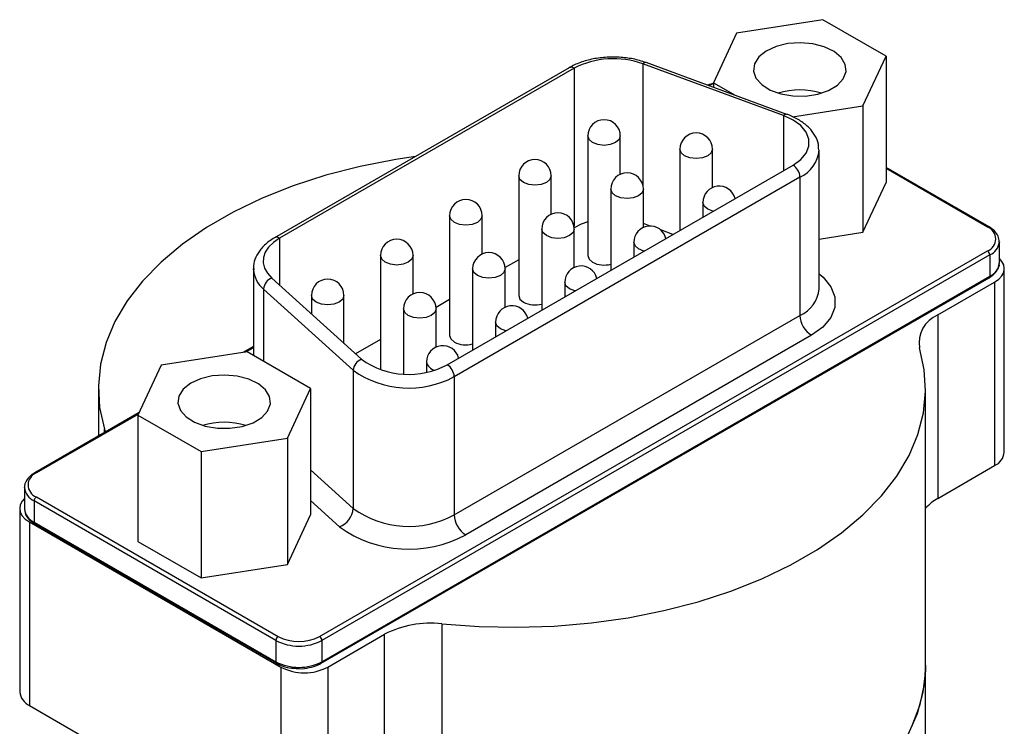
# Model space of a CAD drawing. Header units: inches. Extents: x 3.16 to 12.52, y 1.38 to 9.55.
# Tile 10 of 10: x 11.04 to 11.63, y 9.12 to 9.55. Entities that reach past the tile are written whole.
import ezdxf

# ---------------------------------------------------------------- set-up
doc = ezdxf.new("R2010")
doc.units = ezdxf.units.IN
doc.header["$MEASUREMENT"] = 0

msp = doc.modelspace()

# ---------------------------------------------------------------- linework, layer by layer
at = {"color": 7, "linetype": 'Continuous', "lineweight": 25}
for p, q in [((11.52124, 9.55209), (11.46909, 9.54403)), ((11.55941, 9.53006), (11.52124, 9.55209)), ((11.46909, 9.54403), (11.45512, 9.51392)), ((11.54544, 9.49995), (11.55941, 9.53006)), ((11.55941, 9.53006), (11.55941, 9.45371)), ((11.36784, 9.52306), (11.18979, 9.42027)), ((11.37079, 9.52277), (11.19275, 9.41998)), ((11.37079, 9.52277), (11.37079, 9.42733)), ((11.49749, 9.49415), (11.41242, 9.5254)), ((11.41242, 9.5254), (11.41242, 9.45204)), ((11.49952, 9.49488), (11.41446, 9.52612)), ((11.45527, 9.51371), (11.45147, 9.51253)), ((11.45512, 9.51392), (11.46816, 9.5064)), ((11.45512, 9.51392), (11.45512, 9.51119)), ((11.50287, 9.49337), (11.54544, 9.49995)), ((11.54544, 9.49995), (11.54544, 9.42361)), ((11.49749, 9.49415), (11.49749, 9.46091)), ((11.37911, 9.48182), (11.37911, 9.40948)), ((11.39879, 9.45863), (11.39879, 9.48182)), ((11.43478, 9.47378), (11.43478, 9.42471)), ((11.45447, 9.4506), (11.45447, 9.47378)), ((11.51889, 9.38945), (11.51889, 9.47303)), ((11.2942, 9.34355), (11.50318, 9.4642)), ((11.62169, 9.42686), (11.55941, 9.46281)), ((11.62071, 9.42676), (11.55941, 9.46215)), ((11.50736, 9.45696), (11.29838, 9.33632)), ((11.33735, 9.45771), (11.33735, 9.38538)), ((11.35703, 9.43452), (11.35703, 9.45771)), ((11.50736, 9.45696), (11.50736, 9.37338)), ((11.54544, 9.42361), (11.55941, 9.45371)), ((11.39303, 9.44967), (11.39303, 9.4006)), ((11.41271, 9.42649), (11.41271, 9.44967)), ((11.4487, 9.44164), (11.4487, 9.43275)), ((11.29559, 9.4336), (11.29559, 9.36127)), ((11.31528, 9.41042), (11.31528, 9.4336)), ((11.41675, 9.42737), (11.41271, 9.42886)), ((11.35127, 9.42557), (11.35127, 9.3765)), ((11.37095, 9.40238), (11.37095, 9.42557)), ((11.43059, 9.42229), (11.42319, 9.42501)), ((11.51889, 9.4195), (11.54544, 9.42361)), ((11.19275, 9.41998), (11.19275, 9.3918)), ((11.40695, 9.41753), (11.40695, 9.40864)), ((11.62787, 9.41792), (11.62786, 9.41767)), ((11.62787, 9.40506), (11.62787, 9.41792)), ((11.21704, 9.17927), (11.62071, 9.4123)), ((11.6221, 9.40989), (11.21844, 9.17686)), ((11.25383, 9.4095), (11.25383, 9.34048)), ((11.27352, 9.38631), (11.27352, 9.4095)), ((11.6221, 9.40989), (11.6221, 9.39703)), ((11.33735, 9.40702), (11.32916, 9.40229)), ((11.17704, 9.4015), (11.17704, 9.34912)), ((11.17705, 9.40098), (11.17704, 9.4015)), ((11.21844, 9.164), (11.6221, 9.39703)), ((11.30951, 9.40146), (11.30951, 9.35239)), ((11.3292, 9.37828), (11.3292, 9.40146)), ((11.63086, 9.2907), (11.63086, 9.40161)), ((11.18818, 9.39595), (11.24231, 9.34684)), ((11.21803, 9.1631), (11.62169, 9.39613)), ((11.36519, 9.39342), (11.36519, 9.38453)), ((11.59064, 9.37361), (11.625, 9.39344)), ((11.625, 9.39344), (11.625, 9.28254)), ((11.23733, 9.34019), (11.18319, 9.3893)), ((11.18319, 9.3893), (11.18319, 9.34557)), ((11.21207, 9.38539), (11.21207, 9.37427)), ((11.23176, 9.35641), (11.23176, 9.38539)), ((11.29559, 9.38291), (11.2874, 9.37818)), ((11.26775, 9.37735), (11.26775, 9.33796)), ((11.28744, 9.35417), (11.28744, 9.37735)), ((11.29838, 9.25274), (11.50736, 9.37338)), ((11.59064, 9.37361), (11.59064, 9.2627)), ((11.32343, 9.36932), (11.32343, 9.36043)), ((11.51432, 9.36132), (11.30534, 9.24068)), ((11.25383, 9.3588), (11.23873, 9.35009)), ((11.17334, 9.35126), (11.1212, 9.34319)), ((11.17704, 9.35451), (11.17069, 9.35085)), ((11.17704, 9.35385), (11.17226, 9.35109)), ((11.21151, 9.32922), (11.17334, 9.35126)), ((11.1212, 9.34319), (11.10723, 9.31309)), ((11.28167, 9.34521), (11.28167, 9.339)), ((11.23733, 9.34019), (11.23733, 9.25661)), ((11.29838, 9.33632), (11.29838, 9.25274)), ((11.08332, 9.32915), (11.08332, 9.30041)), ((11.19754, 9.29912), (11.21151, 9.32922)), ((11.21151, 9.32922), (11.21151, 9.25287)), ((11.58332, 9.16199), (11.58332, 9.32915)), ((11.10794, 9.31462), (11.04485, 9.2782)), ((11.10751, 9.31371), (11.04584, 9.2781)), ((11.10723, 9.31309), (11.1454, 9.29105)), ((11.10723, 9.31309), (11.10723, 9.23674)), ((11.08695, 9.30463), (11.08737, 9.30275)), ((11.08695, 9.3025), (11.08695, 9.30463)), ((11.1454, 9.29105), (11.19754, 9.29912)), ((11.19754, 9.29912), (11.19754, 9.22277)), ((11.1454, 9.29105), (11.1454, 9.21471)), ((11.21151, 9.28002), (11.23733, 9.25661)), ((11.59064, 9.2627), (11.625, 9.28254)), ((11.03868, 9.26926), (11.03868, 9.26951)), ((11.03868, 9.26926), (11.03868, 9.2564)), ((11.1906, 9.17686), (11.04444, 9.26123)), ((11.04444, 9.26123), (11.04444, 9.24837)), ((11.04584, 9.26364), (11.19199, 9.17927)), ((11.22902, 9.24552), (11.21151, 9.2614)), ((11.03578, 9.2567), (11.03578, 9.14579)), ((11.04164, 9.24853), (11.19366, 9.16077)), ((11.04164, 9.24853), (11.04164, 9.13762)), ((11.04444, 9.24837), (11.1906, 9.164)), ((11.19754, 9.22277), (11.21151, 9.25287)), ((11.04485, 9.24747), (11.19101, 9.1631)), ((11.10723, 9.23674), (11.1454, 9.21471)), ((11.1454, 9.21471), (11.19754, 9.22277)), ((11.29083, 9.18693), (11.29083, 9.07602)), ((11.1906, 9.17686), (11.1906, 9.164)), ((11.21844, 9.17686), (11.21844, 9.164)), ((11.22195, 9.16077), (11.25631, 9.1806)), ((11.25631, 9.06969), (11.25631, 9.1806)), ((11.19366, 9.16077), (11.19366, 9.04986)), ((11.22195, 9.16077), (11.22195, 9.04986)), ((11.58332, 8.21364), (11.58332, 9.16199)), ((11.04164, 9.13762), (11.19366, 9.04986))]:
    msp.add_line(p, q, dxfattribs=at)
at = {"color": 7, "linetype": 'Continuous', "lineweight": 25, "flags": 128}
for points in [[(11.50002, 9.5376), (11.49299, 9.5359), (11.48702, 9.53316), (11.48255, 9.52959), (11.47992, 9.52546), (11.47931, 9.52107), (11.48078, 9.51675), (11.48421, 9.51282), (11.48935, 9.50957), (11.49582, 9.50724), (11.50314, 9.506), (11.51076, 9.50595), (11.51813, 9.50709), (11.52469, 9.50934), (11.52995, 9.51252), (11.53354, 9.5164), (11.53518, 9.5207), (11.53474, 9.5251), (11.53227, 9.52926), (11.52794, 9.53289), (11.52208, 9.5357), (11.51513, 9.5375), (11.50758, 9.53815), (11.50002, 9.5376)], [(11.45512, 9.51332), (11.45218, 9.5124), (11.452, 9.51233)], [(11.50318, 9.4642), (11.50784, 9.46757), (11.51109, 9.47145), (11.51277, 9.47565), (11.51278, 9.47996), (11.51115, 9.48417), (11.50793, 9.48806), (11.5033, 9.49145), (11.49749, 9.49415)], [(11.38199, 9.4778), (11.37986, 9.47964), (11.37911, 9.48182)], [(11.39879, 9.48182), (11.39804, 9.47964), (11.39591, 9.4778), (11.39272, 9.47657), (11.38895, 9.47613), (11.38518, 9.47657), (11.38199, 9.4778)], [(11.43767, 9.46976), (11.43553, 9.47161), (11.43478, 9.47378)], [(11.45447, 9.47378), (11.45372, 9.47161), (11.45159, 9.46976), (11.44839, 9.46853), (11.44463, 9.4681), (11.44086, 9.46853), (11.43767, 9.46976)], [(11.27507, 9.4695), (11.26313, 9.46767), (11.2416, 9.46341), (11.22084, 9.45804), (11.201, 9.4516), (11.18226, 9.44415), (11.16477, 9.43574), (11.14868, 9.42645), (11.13411, 9.41636), (11.1212, 9.40554), (11.11005, 9.39409), (11.10075, 9.3821), (11.09337, 9.36967), (11.08798, 9.3569), (11.08463, 9.34391), (11.08333, 9.33079), (11.08411, 9.31766), (11.08695, 9.30463)], [(11.34023, 9.45369), (11.3381, 9.45553), (11.33735, 9.45771)], [(11.35703, 9.45771), (11.35628, 9.45553), (11.35415, 9.45369), (11.35096, 9.45246), (11.34719, 9.45203), (11.34342, 9.45246), (11.34023, 9.45369)], [(11.39591, 9.44566), (11.39378, 9.4475), (11.39303, 9.44967)], [(11.41271, 9.44967), (11.41196, 9.4475), (11.40983, 9.44566), (11.40664, 9.44442), (11.40287, 9.44399), (11.3991, 9.44442), (11.39591, 9.44566)], [(11.45159, 9.43762), (11.44945, 9.43946), (11.4487, 9.44164)], [(11.29847, 9.42958), (11.29634, 9.43143), (11.29559, 9.4336)], [(11.31528, 9.4336), (11.31453, 9.43143), (11.31239, 9.42958), (11.3092, 9.42835), (11.30543, 9.42792), (11.30167, 9.42835), (11.29847, 9.42958)], [(11.45495, 9.43635), (11.45478, 9.43639), (11.45159, 9.43762)], [(11.37911, 9.42983), (11.37511, 9.42843), (11.37079, 9.42632)], [(11.35415, 9.42155), (11.35202, 9.42339), (11.35127, 9.42557)], [(11.37095, 9.42557), (11.3702, 9.42339), (11.36807, 9.42155), (11.36488, 9.42032), (11.36111, 9.41988), (11.35734, 9.42032), (11.35415, 9.42155)], [(11.19275, 9.41998), (11.1891, 9.41749), (11.18624, 9.41468), (11.18423, 9.41163), (11.18314, 9.40843), (11.183, 9.40517), (11.18382, 9.40194), (11.18556, 9.39884), (11.18818, 9.39595)], [(11.40983, 9.41351), (11.4077, 9.41536), (11.40695, 9.41753)], [(11.25672, 9.40548), (11.25458, 9.40732), (11.25383, 9.4095)], [(11.27352, 9.4095), (11.27277, 9.40732), (11.27063, 9.40548), (11.26744, 9.40425), (11.26367, 9.40381), (11.25991, 9.40425), (11.25672, 9.40548)], [(11.37911, 9.40948), (11.37986, 9.40731), (11.38199, 9.40547)], [(11.41319, 9.41224), (11.41302, 9.41228), (11.40983, 9.41351)], [(11.625, 9.39344), (11.62749, 9.39519), (11.62933, 9.39719), (11.63047, 9.39936), (11.63086, 9.40161), (11.63047, 9.40386), (11.62933, 9.40603), (11.62787, 9.40768)], [(11.31239, 9.39744), (11.31026, 9.39929), (11.30951, 9.40146)], [(11.3292, 9.40146), (11.32845, 9.39929), (11.32631, 9.39744), (11.32312, 9.39621), (11.31935, 9.39578), (11.31559, 9.39621), (11.31239, 9.39744)], [(11.51889, 9.39846), (11.5213, 9.39643), (11.52603, 9.3907), (11.52844, 9.38451), (11.52841, 9.37817), (11.52595, 9.37199), (11.52117, 9.36628), (11.51432, 9.36132)], [(11.36807, 9.38941), (11.36594, 9.39125), (11.36519, 9.39342)], [(11.21496, 9.38137), (11.21282, 9.38321), (11.21207, 9.38539)], [(11.23176, 9.38539), (11.23101, 9.38321), (11.22888, 9.38137), (11.22568, 9.38014), (11.22192, 9.37971), (11.21815, 9.38014), (11.21496, 9.38137)], [(11.33735, 9.38538), (11.3381, 9.3832), (11.34023, 9.38136)], [(11.37143, 9.38814), (11.37126, 9.38817), (11.36807, 9.38941)], [(11.27063, 9.37334), (11.2685, 9.37518), (11.26775, 9.37735)], [(11.28744, 9.37735), (11.28669, 9.37518), (11.28455, 9.37334), (11.28136, 9.3721), (11.27759, 9.37167), (11.27383, 9.3721), (11.27063, 9.37334)], [(11.32631, 9.3653), (11.32418, 9.36714), (11.32343, 9.36932)], [(11.29559, 9.36127), (11.29634, 9.3591), (11.29847, 9.35725)], [(11.32967, 9.36403), (11.32951, 9.36407), (11.32631, 9.3653)], [(11.29083, 9.18693), (11.31341, 9.18529), (11.33616, 9.18484), (11.35888, 9.18559), (11.38139, 9.18752), (11.4035, 9.19063), (11.42503, 9.19489), (11.4458, 9.20026), (11.46563, 9.2067), (11.48438, 9.21415), (11.50186, 9.22256), (11.51796, 9.23185), (11.53252, 9.24195), (11.54543, 9.25277), (11.55658, 9.26422), (11.56589, 9.27621), (11.57326, 9.28864), (11.57865, 9.3014), (11.58201, 9.31439), (11.5833, 9.32751), (11.58252, 9.34064), (11.57968, 9.35368)], [(11.15212, 9.33677), (11.14509, 9.33506), (11.13912, 9.33232), (11.13466, 9.32875), (11.13202, 9.32462), (11.13141, 9.32023), (11.13288, 9.31591), (11.13631, 9.31198), (11.14145, 9.30873), (11.14792, 9.3064), (11.15524, 9.30517), (11.16287, 9.30512), (11.17023, 9.30626), (11.17679, 9.3085), (11.18206, 9.31168), (11.18564, 9.31557), (11.18728, 9.31987), (11.18685, 9.32426), (11.18437, 9.32843), (11.18005, 9.33205), (11.17419, 9.33487), (11.16723, 9.33667), (11.15969, 9.33732), (11.15212, 9.33677)], [(11.03868, 9.26268), (11.0373, 9.26111), (11.03616, 9.25895), (11.03578, 9.2567), (11.03616, 9.25444), (11.0373, 9.25228), (11.03915, 9.25028), (11.04164, 9.24853)], [(11.58332, 9.16199), (11.58325, 9.1587), (11.5817, 9.14559), (11.57809, 9.13262), (11.57245, 9.11989), (11.56483, 9.10752), (11.55529, 9.09559), (11.54391, 9.08421), (11.53079, 9.07348), (11.51603, 9.06348), (11.49975, 9.0543), (11.4821, 9.046), (11.46321, 9.03867), (11.44325, 9.03237), (11.42238, 9.02713), (11.40077, 9.02302), (11.3786, 9.02005), (11.35605, 9.01826), (11.33332, 9.01766)], [(11.58332, 9.16199), (11.58252, 9.1505), (11.57968, 9.13746), (11.5748, 9.12463)]]:
    msp.add_lwpolyline(points, dxfattribs=at)
at = {"color": 7, "linetype": 'Continuous', "lineweight": 25}
for centre, radius, start, end in [((11.39465, 9.47608), 0.05243, 70.1862, 117.06579), ((11.36906, 9.52035), 0.00297, 54.38242, 114.30712), ((11.41403, 9.52411), 0.00206, 77.9156, 141.08793), ((11.50726, 9.4639), 0.04571, 73.36328, 106.63672), ((11.38895, 9.48182), 0.00984, 0, 180), ((11.49909, 9.49286), 0.00206, 77.86361, 141.09541), ((11.44463, 9.47378), 0.00984, 0, 180), ((11.49968, 9.47461), 0.01924, 293.5063, 356.25721), ((11.34719, 9.45771), 0.00984, 0, 180), ((11.49829, 9.45655), 0.00908, 2.60548, 57.39452), ((11.40287, 9.44967), 0.00984, 0, 180), ((11.45855, 9.44164), 0.00984, 13.58934, 180), ((11.30543, 9.4336), 0.00984, 0, 180), ((11.36111, 9.42557), 0.00984, 0, 180), ((11.41679, 9.41753), 0.00984, 13.58934, 180), ((11.62128, 9.42596), 0.00099, 65.70888, 125.61618), ((11.61796, 9.41953), 0.00774, 290.78342, 69.21658), ((11.19103, 9.41773), 0.00283, 52.74643, 115.95814), ((11.26367, 9.4095), 0.00984, 0, 180), ((11.61795, 9.41898), 0.01, 294.53464, 352.49082), ((11.31935, 9.40146), 0.00984, 0, 180), ((11.61908, 9.40975), 0.00303, 2.60548, 57.39452), ((11.37503, 9.39342), 0.00984, 13.58934, 180), ((11.38902, 9.4193), 0.01552, 243.0837, 284.97937), ((11.61801, 9.40604), 0.0099, 294.37466, 354.3052), ((11.19354, 9.40219), 0.01653, 184.20711, 231.27074), ((11.62111, 9.39693), 0.00099, 305.69804, 5.62038), ((11.19089, 9.38873), 0.00771, 110.56504, 175.77286), ((11.22192, 9.38539), 0.00984, 0, 180), ((11.27759, 9.37735), 0.00984, 0, 180), ((11.4996, 9.39112), 0.01936, 293.6186, 355.06126), ((11.33327, 9.36932), 0.00984, 13.58934, 180), ((11.34726, 9.3952), 0.01552, 243.0837, 284.97937), ((11.52247, 9.37407), 0.01513, 182.60548, 237.39452), ((11.59734, 9.35694), 0.01796, 111.9168, 190.48169), ((11.29151, 9.34521), 0.00984, 13.58934, 180), ((11.3055, 9.37109), 0.01552, 243.0837, 284.97937), ((11.24502, 9.33962), 0.00771, 110.56504, 175.77286), ((11.27089, 9.38676), 0.04909, 234.39418, 298.35383), ((11.28784, 9.34645), 0.00629, 191.34176, 258.99417), ((11.28931, 9.33591), 0.00908, 2.60548, 57.39452), ((11.27095, 9.38715), 0.05775, 234.39418, 298.35383), ((11.15937, 9.26306), 0.04571, 73.36328, 106.63672), ((11.62085, 9.2917), 0.01006, 294.37466, 354.3052), ((11.04858, 9.27087), 0.00774, 110.78342, 249.21658), ((11.04526, 9.2773), 0.00099, 54.38183, 114.31395), ((11.04853, 9.27025), 0.0099, 185.6948, 245.62534), ((11.04747, 9.26109), 0.00303, 122.60548, 177.39452), ((11.60445, 9.2379), 0.02839, 119.10683, 138.10533), ((11.04853, 9.25739), 0.0099, 185.6948, 245.62534), ((11.22451, 9.25755), 0.01285, 290.56504, 355.77286), ((11.27095, 9.30356), 0.05775, 234.39418, 298.35383), ((11.04543, 9.24827), 0.00099, 174.37962, 234.30196), ((11.31349, 9.25343), 0.01513, 182.60548, 237.39452), ((11.27105, 9.30422), 0.07219, 234.39418, 298.35383), ((11.2838, 9.12792), 0.05942, 83.2029, 117.56198), ((11.19362, 9.17672), 0.00303, 122.60548, 177.39452), ((11.20452, 9.20372), 0.03026, 242.60967, 297.39033), ((11.20452, 9.20344), 0.02723, 242.60967, 297.39033), ((11.21541, 9.17672), 0.00303, 2.60548, 57.39452), ((11.19153, 9.16388), 0.000944, 172.74237, 235.96154), ((11.20452, 9.19086), 0.03026, 242.60967, 297.39033), ((11.20781, 9.18806), 0.03074, 242.60967, 297.39033), ((11.21745, 9.1639), 0.00099, 305.69804, 5.62038), ((11.04579, 9.14679), 0.01006, 185.6948, 245.62534)]:
    msp.add_arc(centre, radius, start, end, dxfattribs=at)
for points, knots in [([(11.41446, 9.52612), (11.41313, 9.52657), (11.40931, 9.52787), (11.4024, 9.52919), (11.39391, 9.52969), (11.38543, 9.52906), (11.37734, 9.52729), (11.37156, 9.5251), (11.36861, 9.52348), (11.36784, 9.52306)], [0, 0, 0, 0, 0.090575, 0.260078, 0.429119, 0.598188, 0.767922, 0.939075, 1, 1, 1, 1]), ([(11.51866, 9.47344), (11.51865, 9.47459), (11.51864, 9.47759), (11.51658, 9.48219), (11.51298, 9.48693), (11.50788, 9.49099), (11.50311, 9.4935), (11.50016, 9.49463), (11.49952, 9.49488)], [0, 0, 0, 0, 0.122042, 0.31885, 0.518706, 0.728746, 0.94199, 1, 1, 1, 1]), ([(11.62782, 9.41763), (11.62771, 9.41885), (11.62749, 9.42133), (11.62517, 9.42451), (11.62281, 9.4261), (11.62169, 9.42686)], [0, 0, 0, 0, 0.337826, 0.686566, 1, 1, 1, 1]), ([(11.18979, 9.42027), (11.18868, 9.41958), (11.18548, 9.41759), (11.18142, 9.41374), (11.17835, 9.40866), (11.17693, 9.40427), (11.1772, 9.40167), (11.17728, 9.40083)], [0, 0, 0, 0, 0.146398, 0.422478, 0.662113, 0.89234, 1, 1, 1, 1]), ([(11.62169, 9.39613), (11.62244, 9.3966), (11.62462, 9.39799), (11.62686, 9.40079), (11.62808, 9.40352), (11.6278, 9.40485), (11.62778, 9.40498)], [0, 0, 0, 0, 0.21018, 0.612588, 0.960329, 1, 1, 1, 1]), ([(11.04485, 9.2782), (11.0441, 9.27773), (11.04192, 9.27634), (11.0397, 9.27354), (11.03847, 9.27087), (11.03872, 9.26962), (11.03873, 9.26955)], [0, 0, 0, 0, 0.214645, 0.625602, 0.98073, 1, 1, 1, 1]), ([(11.03877, 9.25648), (11.03887, 9.25534), (11.03909, 9.25293), (11.04138, 9.24981), (11.04374, 9.24822), (11.04485, 9.24747)], [0, 0, 0, 0, 0.3242322, 0.6801312, 1, 1, 1, 1]), ([(11.19101, 9.1631), (11.19181, 9.16268), (11.19415, 9.16146), (11.19866, 9.16014), (11.20249, 9.15997), (11.20431, 9.15988)], [0, 0, 0, 0, 0.216957, 0.626951, 1, 1, 1, 1]), ([(11.20431, 9.15988), (11.20449, 9.15987), (11.20664, 9.15967), (11.21085, 9.16035), (11.21524, 9.16161), (11.2174, 9.16276), (11.21803, 9.1631)], [0, 0, 0, 0, 0.0354778, 0.4336039, 0.8336805, 1, 1, 1, 1])]:
    msp.add_open_spline(points, degree=3, knots=knots, dxfattribs=at)

doc.saveas('drawing.dxf')
